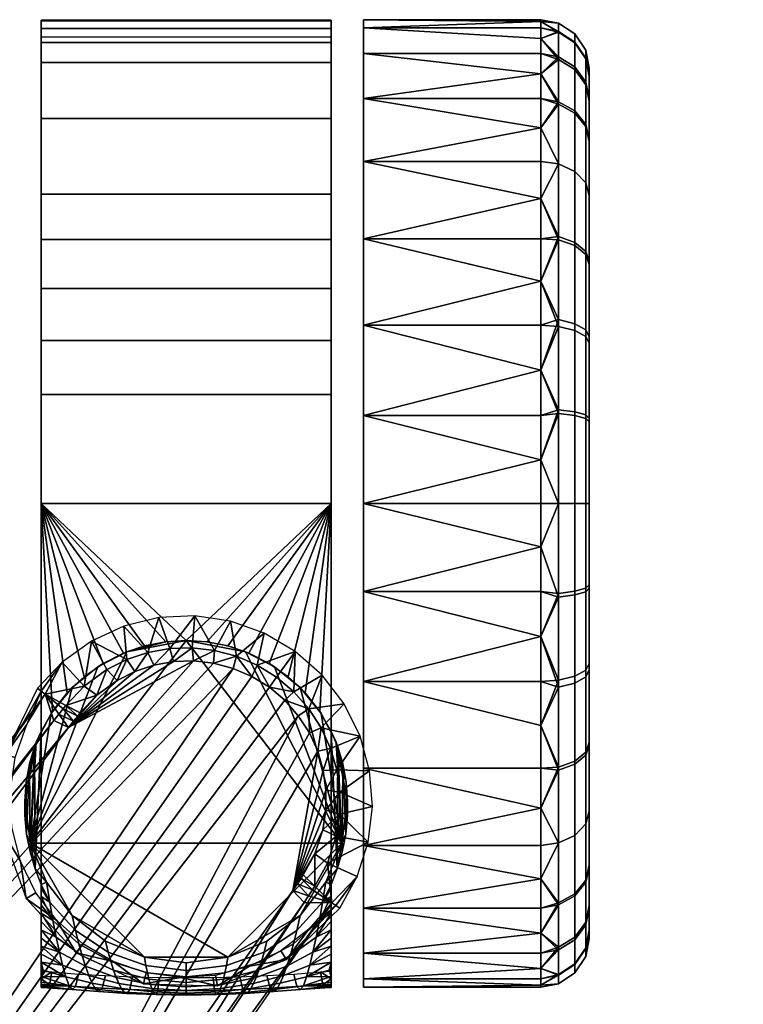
# Model space of a CAD drawing. Header units: millimetres. Extents: x -347 to 347, y -351 to 323.
# Tile 247 of 247: x 189 to 234, y 262 to 323. Entities that reach past the tile are written whole.
import ezdxf

# ---------------------------------------------------------------- set-up
doc = ezdxf.new("R2010")
doc.units = ezdxf.units.MM
doc.header["$MEASUREMENT"] = 0
doc.layers.add('kolecka', color=250, linetype='Continuous')
doc.layers.add('podnoz', color=7, linetype='Continuous')

msp = doc.modelspace()

# ---------------------------------------------------------------- meshes
at = {"layer": 'kolecka'}
mesh = msp.add_polyface(dxfattribs=at)
corners = [(210.259, 317.867, 13.584), (210.259, 320.65, 18.957), (221.259, 319.405, 16.221), (221.259, 317.867, 13.584), (210.259, 322.757, 30), (221.259, 322.635, 27.304), (210.259, 322.256, 24.541), (210.259, 322.256, 35.459), (221.259, 322.635, 32.696), (221.259, 322.757, 30), (221.259, 321.599, 21.745), (221.259, 320.65, 18.957), (210.259, 320.65, 41.043), (210.259, 317.867, 46.416), (221.259, 319.405, 43.779), (221.259, 320.65, 41.043), (221.259, 321.599, 38.255), (221.259, 322.256, 24.541), (221.259, 322.256, 35.459), (221.259, 317.867, 46.416), (223.38, 319.834, 19.28), (223.38, 317.096, 14.013), (222.363, 317.654, 13.646), (222.363, 320.456, 19.034), (223.38, 321.362, 24.544), (222.363, 322.018, 24.419), (224.049, 320.363, 24.734), (224.049, 318.889, 19.654), (224.259, 319.278, 24.941), (224.259, 317.862, 20.061), (223.38, 321.879, 30), (222.363, 322.547, 30), (224.049, 320.862, 30), (224.259, 319.758, 30), (223.38, 321.318, 35.681), (222.363, 321.973, 35.812), (224.049, 320.32, 35.483), (224.259, 319.237, 35.267), (223.38, 319.662, 41.145), (222.363, 320.28, 41.4), (224.049, 318.723, 40.755), (224.259, 317.702, 40.333), (223.38, 316.969, 46.178), (222.363, 317.525, 46.549)]
mesh.append_faces([[corners[k] for k in face] for face in [(0, 1, 2, 3), (4, 5, 6, 6), (4, 7, 8, 9), (1, 6, 10, 11), (12, 13, 14, 15), (7, 12, 15, 16), (1, 11, 2, 2), (6, 17, 10, 10), (6, 5, 17, 17), (7, 18, 8, 8), (9, 5, 4, 4), (19, 14, 13, 13), (16, 18, 7, 7), (20, 21, 22, 23), (24, 20, 23, 25), (26, 27, 20, 24), (28, 29, 27, 26), (30, 24, 25, 31), (32, 26, 24, 30), (33, 28, 26, 32), (34, 30, 31, 35), (36, 32, 30, 34), (37, 33, 32, 36), (38, 34, 35, 39), (40, 36, 34, 38), (41, 37, 36, 40), (42, 38, 39, 43), (22, 3, 2, 2), (23, 11, 10, 10), (25, 10, 17, 17), (31, 5, 9, 9), (31, 9, 8, 8), (25, 17, 5, 5), (35, 18, 16, 16), (39, 16, 15, 15), (39, 15, 14, 14), (35, 8, 18, 18), (23, 2, 11, 11), (25, 23, 10, 10), (31, 25, 5, 5), (39, 35, 16, 16), (43, 39, 14, 14), (31, 8, 35, 35), (22, 2, 23, 23), (37, 28, 33, 33)]])
mesh = msp.add_polyface(dxfattribs=at)
corners = [(210.259, 309.173, 4.89), (221.259, 311.666, 6.709), (221.259, 309.173, 4.89), (210.259, 313.97, 8.787), (210.259, 317.867, 13.584), (221.259, 316.047, 11.091), (210.259, 317.867, 46.416), (210.259, 313.97, 51.213), (221.259, 316.047, 48.909), (221.259, 317.867, 46.416), (210.259, 309.173, 55.11), (221.259, 311.666, 53.291), (221.259, 313.97, 51.213), (221.259, 313.97, 8.787), (221.259, 317.867, 13.584), (221.259, 309.173, 55.11), (223.38, 313.349, 9.407), (223.38, 308.935, 5.787), (222.363, 309.307, 5.232), (222.363, 313.822, 8.935), (224.049, 312.63, 10.127), (224.049, 308.37, 6.633), (224.259, 311.849, 10.907), (224.259, 307.757, 7.551), (223.38, 317.096, 14.013), (222.363, 317.654, 13.646), (224.049, 316.246, 14.571), (224.259, 315.323, 15.177), (224.049, 318.889, 19.654), (223.38, 319.834, 19.28), (224.259, 317.862, 20.061), (224.049, 316.124, 45.613), (224.049, 318.723, 40.755), (223.38, 319.662, 41.145), (223.38, 316.969, 46.178), (224.259, 315.206, 45), (224.259, 317.702, 40.333), (223.38, 313.349, 50.593), (222.363, 317.525, 46.549), (222.363, 313.822, 51.065), (224.049, 312.63, 49.873), (224.259, 311.849, 49.093), (223.38, 308.744, 54.34), (222.363, 309.111, 54.898), (224.049, 308.186, 53.49), (224.259, 307.58, 52.567), (221.259, 319.405, 43.779), (224.259, 319.278, 24.941), (224.259, 319.237, 35.267)]
mesh.append_faces([[corners[k] for k in face] for face in [(0, 1, 2, 2), (3, 1, 0, 0), (4, 5, 3, 3), (6, 7, 8, 9), (7, 10, 11, 12), (3, 13, 1, 1), (3, 5, 13, 13), (14, 5, 4, 4), (7, 12, 8, 8), (10, 15, 11, 11), (16, 17, 18, 19), (20, 21, 17, 16), (22, 23, 21, 20), (24, 16, 19, 25), (26, 20, 16, 24), (27, 22, 20, 26), (28, 26, 24, 29), (30, 27, 26, 28), (31, 32, 33, 34), (35, 36, 32, 31), (37, 34, 38, 39), (40, 31, 34, 37), (41, 35, 31, 40), (42, 37, 39, 43), (44, 40, 37, 42), (45, 41, 40, 44), (18, 2, 1, 1), (19, 1, 13, 13), (25, 5, 14, 14), (19, 13, 5, 5), (38, 46, 9, 9), (38, 9, 8, 8), (19, 18, 1, 1), (25, 19, 5, 5), (39, 12, 11, 11), (43, 11, 15, 15), (43, 39, 11, 11), (39, 38, 8, 12), (23, 27, 47, 47), (27, 30, 47, 47), (22, 27, 23, 23), (23, 47, 48, 48), (45, 35, 41, 41), (48, 36, 35, 35), (23, 48, 35, 35)]])
mesh = msp.add_polyface(dxfattribs=at)
corners = [(210.259, 292.757), (210.259, 298.216, 0.501), (221.259, 298.216, 0.501), (221.259, 295.452, 0.121), (210.259, 303.8, 2.106), (221.259, 301.011, 1.158), (210.259, 309.173, 4.89), (221.259, 306.536, 3.351), (221.259, 303.8, 2.106), (221.259, 309.173, 4.89), (210.259, 309.173, 55.11), (210.259, 303.8, 57.894), (221.259, 306.536, 56.649), (221.259, 309.173, 55.11), (210.259, 298.216, 59.499), (221.259, 301.011, 58.842), (221.259, 303.8, 57.894), (221.259, 295.452, 59.879), (221.259, 298.216, 59.499), (223.38, 298.438, 1.439), (223.38, 292.757, 0.879), (222.363, 292.757, 0.211), (222.363, 298.568, 0.783), (224.049, 298.24, 2.436), (224.049, 292.757, 1.896), (224.259, 298.024, 3.519), (224.259, 292.757, 3), (223.38, 303.902, 3.095), (222.363, 304.157, 2.477), (224.049, 303.512, 4.034), (224.259, 303.09, 5.054), (223.38, 308.935, 5.787), (222.363, 309.307, 5.232), (224.049, 308.37, 6.633), (224.259, 307.757, 7.551), (223.38, 303.476, 57.077), (223.38, 308.744, 54.34), (222.363, 309.111, 54.898), (222.363, 303.722, 57.698), (224.049, 303.102, 56.131), (224.049, 308.186, 53.49), (224.259, 302.696, 55.104), (224.259, 307.58, 52.567), (223.38, 298.213, 58.605), (222.363, 298.338, 59.261), (224.049, 298.022, 57.606), (224.259, 297.816, 56.521), (223.38, 292.757, 59.122), (222.363, 292.757, 59.79), (224.259, 315.206, 45)]
mesh.append_faces([[corners[k] for k in face] for face in [(0, 1, 2, 3), (1, 4, 5, 2), (4, 6, 7, 8), (6, 9, 7, 7), (8, 5, 4, 4), (10, 11, 12, 13), (11, 14, 15, 16), (14, 17, 18, 18), (18, 15, 14, 14), (16, 12, 11, 11), (19, 20, 21, 22), (23, 24, 20, 19), (25, 26, 24, 23), (27, 19, 22, 28), (29, 23, 19, 27), (30, 25, 23, 29), (31, 27, 28, 32), (33, 29, 27, 31), (34, 30, 29, 33), (35, 36, 37, 38), (39, 40, 36, 35), (41, 42, 40, 39), (43, 35, 38, 44), (45, 39, 35, 43), (46, 41, 39, 45), (47, 43, 44, 48), (22, 3, 2, 2), (28, 5, 8, 8), (28, 8, 7, 7), (22, 2, 5, 5), (32, 7, 9, 9), (22, 21, 3, 3), (28, 22, 5, 5), (28, 7, 32, 32), (38, 12, 16, 16), (38, 16, 15, 15), (37, 13, 12, 12), (38, 37, 12, 12), (44, 18, 17, 17), (15, 44, 38, 38), (18, 44, 15, 15), (25, 30, 34, 34), (42, 41, 46, 46), (34, 42, 46, 46), (34, 49, 42, 42)]])
mesh = msp.add_polyface(dxfattribs=at)
corners = [(221.259, 295.452, 0.121), (221.259, 292.757), (210.259, 292.757), (210.259, 298.216, 59.499), (210.259, 292.757, 60), (221.259, 292.757, 60), (221.259, 295.452, 59.879), (221.259, 290.061, 59.879), (210.259, 287.298, 59.499), (221.259, 287.298, 59.499), (210.259, 281.714, 57.894), (221.259, 284.502, 58.842), (221.259, 281.714, 57.894), (210.259, 281.714, 2.106), (210.259, 287.298, 0.501), (221.259, 284.502, 1.158), (221.259, 281.714, 2.106), (221.259, 290.061, 0.121), (221.259, 287.298, 0.501), (224.049, 292.757, 58.105), (224.049, 298.022, 57.606), (223.38, 298.213, 58.605), (223.38, 292.757, 59.122), (224.259, 292.757, 57.001), (224.259, 297.816, 56.521), (223.38, 287.075, 58.561), (222.363, 292.757, 59.79), (222.363, 286.945, 59.216), (224.049, 287.274, 57.563), (224.259, 287.489, 56.48), (223.38, 281.612, 56.906), (222.363, 281.356, 57.523), (224.049, 282.001, 55.966), (224.259, 282.424, 54.946), (223.38, 287.301, 1.395), (223.38, 282.037, 2.923), (222.363, 281.791, 2.302), (222.363, 287.175, 0.738), (224.049, 287.491, 2.394), (224.049, 282.412, 3.869), (224.259, 287.698, 3.478), (224.259, 282.818, 4.895), (223.38, 292.757, 0.879), (222.363, 292.757, 0.211), (224.049, 292.757, 1.896), (224.259, 292.757, 3), (222.363, 298.338, 59.261), (224.259, 277.934, 7.433), (224.259, 307.757, 7.551), (224.259, 298.024, 3.519)]
mesh.append_faces([[corners[k] for k in face] for face in [(0, 1, 2, 2), (3, 4, 5, 6), (5, 4, 7, 7), (8, 7, 4, 4), (8, 9, 7, 7), (8, 10, 11, 9), (10, 12, 11, 11), (13, 14, 15, 16), (14, 2, 1, 17), (14, 18, 15, 15), (17, 18, 14, 14), (19, 20, 21, 22), (23, 24, 20, 19), (25, 22, 26, 27), (28, 19, 22, 25), (29, 23, 19, 28), (30, 25, 27, 31), (32, 28, 25, 30), (33, 29, 28, 32), (34, 35, 36, 37), (38, 39, 35, 34), (40, 41, 39, 38), (42, 34, 37, 43), (44, 38, 34, 42), (45, 40, 38, 44), (43, 1, 0, 0), (5, 26, 6, 6), (46, 6, 26, 26), (27, 7, 9, 9), (27, 9, 11, 11), (27, 26, 7, 7), (31, 27, 11, 11), (36, 16, 15, 15), (37, 15, 18, 18), (43, 17, 1, 1), (43, 37, 18, 17), (15, 37, 36, 36), (5, 7, 26, 26), (47, 41, 40, 40), (29, 47, 48, 48), (23, 29, 24, 24), (40, 49, 47, 47), (48, 47, 49, 49), (48, 24, 29, 29), (45, 49, 40, 40)]])
mesh = msp.add_polyface(dxfattribs=at)
corners = [(210.259, 281.714, 57.894), (210.259, 276.341, 55.11), (221.259, 276.341, 55.11), (221.259, 278.978, 56.649), (210.259, 271.543, 51.213), (221.259, 273.848, 53.291), (221.259, 281.714, 57.894), (221.259, 271.543, 51.213), (210.259, 276.341, 4.89), (210.259, 281.714, 2.106), (221.259, 278.978, 3.351), (221.259, 276.341, 4.89), (210.259, 271.543, 8.787), (221.259, 273.848, 6.709), (221.259, 271.543, 8.787), (221.259, 281.714, 2.106), (223.38, 276.579, 54.213), (223.38, 281.612, 56.906), (222.363, 281.356, 57.523), (222.363, 276.208, 54.768), (224.049, 277.144, 53.367), (224.049, 282.001, 55.966), (224.259, 277.757, 52.449), (224.259, 282.424, 54.946), (223.38, 272.164, 50.593), (222.363, 271.692, 51.065), (224.049, 272.883, 49.873), (224.259, 273.664, 49.092), (224.049, 269.267, 45.429), (223.38, 268.417, 45.988), (224.259, 270.19, 44.823), (224.049, 272.883, 10.127), (224.049, 269.39, 14.387), (223.38, 268.544, 13.822), (223.38, 272.164, 9.407), (224.259, 273.664, 10.907), (224.259, 270.308, 15), (223.38, 276.769, 5.66), (222.363, 271.692, 8.935), (222.363, 276.402, 5.102), (224.049, 277.328, 6.51), (224.259, 277.934, 7.433), (223.38, 282.037, 2.923), (222.363, 281.791, 2.302), (224.049, 282.412, 3.869), (224.259, 282.818, 4.895), (221.259, 284.502, 58.842), (221.259, 269.466, 48.909), (221.259, 269.466, 11.091), (224.259, 266.276, 24.733), (224.259, 266.235, 35.059), (224.259, 287.489, 56.48)]
mesh.append_faces([[corners[k] for k in face] for face in [(0, 1, 2, 3), (1, 4, 5, 2), (3, 6, 0, 0), (7, 5, 4, 4), (8, 9, 10, 11), (12, 8, 13, 14), (9, 15, 10, 10), (11, 13, 8, 8), (16, 17, 18, 19), (20, 21, 17, 16), (22, 23, 21, 20), (24, 16, 19, 25), (26, 20, 16, 24), (27, 22, 20, 26), (28, 26, 24, 29), (30, 27, 26, 28), (31, 32, 33, 34), (35, 36, 32, 31), (37, 34, 38, 39), (40, 31, 34, 37), (41, 35, 31, 40), (42, 37, 39, 43), (44, 40, 37, 42), (45, 41, 40, 44), (18, 6, 3, 3), (19, 3, 2, 2), (18, 46, 6, 6), (25, 5, 7, 7), (25, 7, 47, 47), (19, 2, 5, 5), (38, 48, 14, 14), (25, 19, 5, 5), (18, 3, 19, 19), (39, 13, 11, 11), (39, 11, 10, 10), (43, 10, 15, 15), (39, 38, 14, 13), (43, 39, 10, 10), (41, 49, 36, 36), (50, 49, 41, 41), (41, 36, 35, 35), (30, 22, 27, 27), (51, 23, 22, 22), (41, 22, 50, 50), (41, 51, 22, 22)]])
mesh = msp.add_polyface(dxfattribs=at)
corners = [(210.259, 271.543, 51.213), (210.259, 267.647, 46.416), (221.259, 269.466, 48.909), (221.259, 271.543, 51.213), (210.259, 264.863, 41.043), (221.259, 266.108, 43.779), (221.259, 267.647, 46.416), (210.259, 263.258, 35.459), (221.259, 263.915, 38.255), (221.259, 264.863, 41.043), (210.259, 264.863, 18.957), (210.259, 267.647, 13.584), (221.259, 266.108, 16.221), (221.259, 264.863, 18.957), (210.259, 271.543, 8.787), (221.259, 269.466, 11.091), (221.259, 267.647, 13.584), (221.259, 271.543, 8.787), (221.259, 263.915, 21.745), (223.38, 268.417, 45.988), (223.38, 272.164, 50.593), (222.363, 271.692, 51.065), (222.363, 267.859, 46.354), (223.38, 265.68, 40.72), (222.363, 265.059, 40.966), (224.049, 266.625, 40.345), (224.049, 269.267, 45.429), (224.259, 267.652, 39.939), (224.259, 270.19, 44.823), (223.38, 264.152, 35.456), (222.363, 263.495, 35.582), (224.049, 265.151, 35.266), (224.259, 266.235, 35.059), (224.049, 264.652, 30), (223.38, 263.635, 30), (224.259, 265.756, 30), (224.049, 265.193, 24.517), (223.38, 264.196, 24.319), (224.259, 266.276, 24.733), (223.38, 265.851, 18.855), (222.363, 263.541, 24.188), (222.363, 265.234, 18.6), (224.049, 266.791, 19.245), (224.259, 267.811, 19.667), (223.38, 268.544, 13.822), (222.363, 267.989, 13.451), (224.049, 269.39, 14.387), (224.259, 270.308, 15), (223.38, 272.164, 9.407), (222.363, 271.692, 8.935), (224.259, 277.757, 52.449)]
mesh.append_faces([[corners[k] for k in face] for face in [(0, 1, 2, 3), (1, 4, 5, 6), (4, 7, 8, 9), (10, 11, 12, 13), (11, 14, 15, 16), (1, 6, 2, 2), (4, 9, 5, 5), (11, 16, 12, 12), (14, 17, 15, 15), (13, 18, 10, 10), (19, 20, 21, 22), (23, 19, 22, 24), (25, 26, 19, 23), (27, 28, 26, 25), (29, 23, 24, 30), (31, 25, 23, 29), (32, 27, 25, 31), (33, 31, 29, 34), (35, 32, 31, 33), (36, 33, 34, 37), (38, 35, 33, 36), (39, 37, 40, 41), (42, 36, 37, 39), (43, 38, 36, 42), (44, 39, 41, 45), (46, 42, 39, 44), (47, 43, 42, 46), (48, 44, 45, 49), (22, 6, 5, 5), (24, 5, 9, 9), (22, 2, 6, 6), (41, 18, 13, 13), (41, 13, 12, 12), (45, 16, 15, 15), (45, 12, 16, 16), (24, 9, 8, 8), (22, 21, 2, 2), (41, 40, 18, 18), (45, 41, 12, 12), (22, 5, 24, 24), (15, 49, 45, 45), (38, 43, 47, 47), (35, 38, 32, 32), (28, 27, 32, 32), (50, 28, 32, 32)]])
mesh = msp.add_polyface(dxfattribs=at)
corners = [(333.408, -56.758, 24.541), (333.408, -56.257, 30), (344.408, -56.378, 27.304), (344.408, -56.758, 24.541), (333.408, -56.758, 35.459), (344.408, -56.378, 32.696), (344.408, -56.257, 30), (345.513, -56.466, 30), (345.513, -56.996, 24.419), (311.408, -56.758, 24.541), (300.408, -56.758, 24.541), (300.408, -56.378, 27.304), (311.408, -56.257, 30), (300.408, -56.257, 30), (300.408, -56.378, 32.696), (311.408, -56.758, 35.459), (299.304, -56.466, 30), (210.259, 263.258, 35.459), (210.259, 262.757, 30), (221.259, 262.878, 32.696), (221.259, 263.258, 35.459), (210.259, 263.258, 24.541), (221.259, 262.878, 27.304), (221.259, 262.757, 30), (210.259, 264.863, 18.957), (221.259, 263.915, 21.745), (221.259, 263.258, 24.541), (221.259, 263.915, 38.255), (223.38, 263.635, 30), (223.38, 264.152, 35.456), (222.363, 263.495, 35.582), (222.363, 262.966, 30), (223.38, 264.196, 24.319), (222.363, 263.541, 24.188), (222.363, 265.059, 40.966), (188.259, 263.258, 35.459), (177.259, 263.258, 35.459), (177.259, 262.878, 32.696), (188.259, 262.757, 30), (177.259, 262.757, 30), (177.259, 262.878, 27.304), (188.259, 263.258, 24.541), (188.259, 264.863, 41.043), (177.259, 263.915, 38.255), (177.259, 263.258, 24.541), (177.259, 263.915, 21.745), (188.259, 264.863, 18.957), (175.138, 263.635, 30), (176.155, 262.966, 30), (176.155, 263.495, 35.582), (175.138, 264.152, 35.456), (175.138, 264.196, 24.319), (176.155, 263.541, 24.188), (176.155, 265.234, 18.6)]
mesh.append_faces([[corners[k] for k in face] for face in [(0, 1, 2, 3), (1, 4, 5, 6), (6, 2, 1, 1), (7, 2, 6, 6), (7, 6, 5, 5), (7, 8, 2, 2), (9, 10, 11, 12), (12, 13, 14, 15), (13, 12, 11, 11), (16, 13, 11, 11), (16, 14, 13, 13), (17, 18, 19, 20), (18, 21, 22, 23), (21, 24, 25, 26), (18, 23, 19, 19), (21, 26, 22, 22), (20, 27, 17, 17), (28, 29, 30, 31), (32, 28, 31, 33), (30, 27, 20, 20), (30, 20, 19, 19), (31, 23, 22, 22), (33, 22, 26, 26), (31, 19, 23, 23), (33, 26, 25, 25), (30, 34, 27, 27), (31, 30, 19, 19), (31, 22, 33, 33), (35, 36, 37, 38), (38, 39, 40, 41), (42, 43, 36, 35), (41, 44, 45, 46), (38, 37, 39, 39), (41, 40, 44, 44), (47, 48, 49, 50), (51, 52, 48, 47), (49, 36, 43, 43), (49, 37, 36, 36), (48, 40, 39, 39), (52, 44, 40, 40), (48, 39, 37, 37), (52, 45, 44, 44), (48, 37, 49, 49), (53, 45, 52, 52), (48, 52, 40, 40)]])
at = {"layer": 'podnoz'}
mesh = msp.add_polyface(dxfattribs=at)
corners = [(168.74, 248.058, 108.128), (202.18, 282.521, 97.031), (200.959, 282.846, 97.135), (193.718, 280.858, 98.488), (192.689, 279.755, 98.837), (192.53, 279.562, 98.896), (191.969, 278.853, 99.107), (192.27, 279.245, 98.992), (188.031, 277.156, 64), (190.27, 281.1, 68.97), (190.035, 281.285, 64), (189.379, 279.044, 74.278), (190.502, 280.914, 73.94), (187.785, 272.573, 64), (188.33, 274.838, 74.856), (188.644, 276.989, 74.58), (188.445, 272.664, 75.099), (191.803, 280.219, 97.924), (192.929, 281.42, 97.575), (191.635, 280.016, 97.982), (191.054, 279.282, 98.193), (191.358, 279.679, 98.078), (167.738, 249.631, 93.737), (191.054, 279.282, 98.193), (191.969, 278.853, 99.107), (191.358, 279.679, 98.078), (191.635, 280.016, 97.982), (192.27, 279.245, 98.992), (192.53, 279.562, 98.896), (192.689, 279.755, 98.837), (191.803, 280.219, 97.924), (193.718, 280.858, 98.488), (192.929, 281.42, 97.575), (190.259, 262.83, 32.606), (190.259, 322.676, 32.196), (190.259, 262.728, 30.473), (190.259, 262.757, 28.334), (190.259, 322.729, 28.713), (190.259, 262.932, 26.202), (190.259, 263.063, 34.728), (190.259, 322.215, 35.673), (190.259, 263.846, 38.9), (190.259, 321.352, 39.073), (190.259, 263.416, 36.822), (190.259, 321.67, 22), (190.259, 263.263, 24.086), (190.259, 320.107, 42.327), (190.259, 264.307, 40.959), (190.259, 316.631, 48.166), (190.259, 264.789, 43.012), (190.259, 265.788, 47.082), (190.259, 309.126, 55.14), (190.259, 265.283, 45.049), (190.259, 292.757, 60), (190.259, 266.299, 49.098), (190.259, 266.816, 51.113), (190.259, 267.334, 53.11), (190.259, 278.616, 60), (190.259, 263.748, 22), (190.259, 268.885, 59.066), (190.259, 269.127, 60), (189.855, 277.658, 60.605), (190.259, 278.616, 60), (189.884, 270.091, 60.563), (189.538, 276.601, 61.082), (189.579, 271.133, 61.021), (190.259, 269.127, 60), (189.361, 272.247, 61.347), (189.259, 273.413, 61.5), (189.331, 275.455, 61.392), (189.259, 274.257, 61.5), (189.259, 274.257, 63), (189.259, 274.257, 61.5), (189.259, 273.413, 61.5), (189.361, 272.247, 61.347), (192.188, 281.328, 63), (191.87, 280.995, 60), (190.973, 279.855, 60), (190.889, 279.729, 63), (190.259, 278.616, 60), (189.961, 277.938, 63), (189.331, 275.455, 61.392), (189.855, 277.658, 60.605), (189.538, 276.601, 61.082), (199.259, 284.257, 63), (195.578, 283.555, 63), (189.602, 271.678, 63), (189.259, 274.257, 63), (189.961, 277.938, 63), (190.889, 279.729, 63), (192.188, 281.328, 63), (193.787, 282.627, 63)]
mesh.append_faces([[corners[k] for k in face] for face in [(0, 1, 2, 2), (3, 4, 5, 5), (6, 5, 7, 7), (5, 6, 3, 3), (8, 9, 10, 10), (9, 11, 12, 12), (8, 11, 9, 9), (13, 14, 8, 8), (8, 15, 11, 11), (8, 14, 15, 15), (16, 14, 13, 13), (17, 18, 12, 12), (12, 19, 17, 17), (12, 20, 21, 21), (19, 12, 21, 21), (22, 20, 12, 12), (23, 24, 25, 25), (26, 27, 28, 28), (24, 27, 25, 25), (28, 29, 30, 30), (29, 31, 30, 30), (32, 30, 31, 31), (26, 28, 30, 30), (25, 27, 26, 26), (33, 34, 35, 35), (36, 37, 38, 38), (39, 40, 33, 33), (41, 42, 43, 43), (38, 44, 45, 45), (46, 41, 47, 47), (48, 47, 49, 49), (50, 51, 52, 52), (53, 50, 54, 54), (54, 55, 53, 53), (55, 56, 57, 57), (45, 44, 58, 58), (59, 60, 57, 57), (57, 53, 55, 55), (61, 62, 63, 63), (64, 61, 65, 65), (66, 63, 62, 62), (65, 67, 64, 64), (67, 68, 69, 69), (70, 69, 68, 68), (64, 67, 69, 69), (71, 72, 73, 73), (71, 73, 74, 74), (75, 76, 77, 78), (78, 77, 79, 80), (71, 81, 72, 72), (81, 71, 80, 80), (79, 82, 80, 80), (82, 83, 80, 80), (83, 81, 80, 80), (84, 85, 86, 86), (87, 86, 88, 88), (88, 86, 89, 89), (90, 86, 91, 91), (90, 89, 86, 86), (86, 85, 91, 91)]])
mesh = msp.add_polyface(dxfattribs=at)
corners = [(205.883, 268.744, 99.107), (207.92, 273.724, 97.891), (207.932, 274.959, 97.659), (207.768, 276.187, 97.452), (207.425, 277.382, 97.277), (191.969, 278.853, 99.107), (194.979, 281.774, 98.144), (193.718, 280.858, 98.488), (206.875, 280.009, 96.119), (207.641, 278.827, 96.222), (209.057, 280.325, 64), (210.049, 278.327, 64), (208.223, 277.551, 96.364), (208.605, 276.219, 96.54), (210.641, 276.177, 64), (208.791, 274.85, 96.746), (208.778, 273.472, 96.978), (210.809, 273.953, 64), (207.7, 282.096, 64), (205.946, 281.069, 96.055), (210.547, 271.738, 64), (206.902, 278.527, 97.135), (207.425, 277.382, 97.277), (207.641, 278.827, 96.222), (207.768, 276.187, 97.452), (208.223, 277.551, 96.364), (206.875, 280.009, 96.119), (206.217, 279.588, 97.031), (205.946, 281.069, 96.055), (204.419, 281.358, 96.945), (205.383, 280.54, 96.967), (208.778, 273.472, 96.978), (207.92, 273.724, 97.891), (207.731, 272.509, 98.144), (207.932, 274.959, 97.659), (208.605, 276.219, 96.54), (208.791, 274.85, 96.746), (208.259, 262.757, 28.334), (208.259, 322.729, 28.713), (208.259, 262.728, 30.473), (208.259, 263.063, 34.728), (208.259, 322.215, 35.673), (208.259, 263.416, 36.822), (208.259, 320.107, 42.327), (208.259, 264.307, 40.959), (208.259, 263.846, 38.9), (208.259, 316.631, 48.166), (208.259, 264.789, 43.012), (208.259, 265.283, 45.049), (208.259, 292.757, 60), (208.259, 266.299, 49.098), (208.259, 265.788, 47.082), (208.259, 266.816, 51.113), (208.259, 267.854, 55.106), (208.259, 267.334, 53.11), (208.259, 278.616, 60), (208.259, 268.37, 57.086), (209.187, 275.455, 61.392), (209.259, 274.257, 61.5), (209.259, 273.413, 61.5), (209.157, 272.247, 61.347), (208.663, 277.658, 60.605), (208.98, 276.601, 61.082), (208.94, 271.133, 61.021), (208.259, 278.616, 60), (208.635, 270.091, 60.563), (208.259, 269.127, 60), (209.259, 274.257, 63), (209.259, 273.413, 61.5), (209.259, 274.257, 61.5), (209.157, 272.247, 61.347), (209.187, 275.455, 61.392), (208.557, 277.938, 63), (208.259, 278.616, 60), (207.545, 279.855, 60), (207.629, 279.729, 63), (206.648, 280.995, 60), (206.33, 281.328, 63), (208.98, 276.601, 61.082), (208.663, 277.658, 60.605), (189.602, 271.678, 63), (208.917, 271.678, 63), (199.259, 284.257, 63), (209.259, 274.257, 63), (208.557, 277.938, 63), (202.94, 283.555, 63), (204.731, 282.627, 63), (206.33, 281.328, 63), (207.629, 279.729, 63)]
mesh.append_faces([[corners[k] for k in face] for face in [(0, 1, 2, 2), (0, 3, 4, 4), (5, 6, 7, 7), (8, 9, 10, 10), (11, 9, 12, 12), (12, 13, 11, 11), (14, 13, 15, 15), (16, 17, 15, 15), (8, 18, 19, 19), (10, 9, 11, 11), (18, 8, 10, 10), (17, 16, 20, 20), (14, 15, 17, 17), (11, 13, 14, 14), (21, 22, 23, 23), (24, 25, 22, 22), (22, 25, 23, 23), (26, 27, 21, 21), (28, 29, 30, 30), (21, 23, 26, 26), (28, 30, 26, 26), (30, 27, 26, 26), (31, 32, 33, 33), (34, 35, 24, 24), (25, 24, 35, 35), (31, 36, 32, 32), (34, 32, 36, 36), (35, 34, 36, 36), (37, 38, 39, 39), (40, 41, 42, 42), (43, 44, 45, 45), (46, 47, 44, 44), (47, 46, 48, 48), (49, 50, 51, 51), (50, 49, 52, 52), (53, 54, 55, 55), (56, 53, 55, 55), (57, 58, 59, 59), (60, 57, 59, 59), (61, 62, 63, 63), (64, 61, 65, 65), (63, 62, 60, 60), (65, 66, 64, 64), (57, 60, 62, 62), (67, 68, 69, 69), (70, 68, 67, 67), (67, 69, 71, 71), (72, 67, 71, 71), (72, 73, 74, 75), (75, 74, 76, 77), (78, 72, 71, 71), (79, 73, 72, 72), (79, 72, 78, 78), (80, 81, 82, 82), (83, 84, 81, 81), (82, 81, 85, 85), (85, 81, 86, 86), (86, 81, 87, 87), (81, 88, 87, 87), (88, 81, 84, 84)]])
mesh = msp.add_polyface(dxfattribs=at)
corners = [(198.237, 283.752, 96.54), (199.622, 283.8, 96.364), (199.797, 285.776, 64), (201.016, 283.64, 96.222), (202.003, 285.45, 64), (195.401, 285.147, 64), (196.877, 283.505, 96.746), (197.568, 285.674, 64), (208.259, 262.83, 32.606), (208.259, 262.728, 30.473), (208.259, 322.676, 32.196), (208.259, 262.757, 28.334), (208.259, 262.932, 26.202), (208.259, 322.729, 28.713), (208.259, 263.063, 34.728), (208.259, 322.215, 35.673), (208.259, 263.846, 38.9), (208.259, 263.416, 36.822), (208.259, 321.352, 39.073), (208.259, 263.263, 24.086), (208.259, 321.67, 22), (208.259, 265.788, 47.082), (208.259, 265.283, 45.049), (208.259, 309.126, 55.14), (208.259, 263.748, 22), (208.259, 264.307, 40.959), (208.259, 320.107, 42.327), (208.259, 316.631, 48.166), (208.259, 311.93, 53.073), (208.259, 292.757, 60), (208.259, 306.08, 56.879), (208.259, 299.509, 59.23), (208.259, 302.852, 58.251), (190.259, 262.757, 28.334), (190.259, 262.728, 30.473), (190.259, 322.729, 28.713), (190.259, 263.063, 34.728), (190.259, 263.416, 36.822), (190.259, 322.215, 35.673), (190.259, 264.789, 43.012), (190.259, 265.283, 45.049), (190.259, 316.631, 48.166), (190.259, 264.307, 40.959), (190.259, 320.107, 42.327), (190.259, 311.93, 53.073), (190.259, 321.352, 39.073), (190.259, 263.846, 38.9), (190.259, 262.83, 32.606), (190.259, 322.676, 32.196), (190.259, 309.126, 55.14), (190.259, 292.757, 60), (190.259, 306.08, 56.879), (190.259, 299.509, 59.23), (190.259, 302.852, 58.251), (190.259, 265.788, 47.082), (190.259, 321.67, 22), (190.259, 262.932, 26.202), (199.259, 284.257, 60), (200.531, 284.176, 60), (208.259, 292.757, 60), (201.838, 283.918, 60), (203.145, 283.471, 60), (204.411, 282.828, 60), (197.987, 284.176, 60), (190.259, 292.757, 60), (195.374, 283.471, 60), (196.681, 283.918, 60), (194.108, 282.828, 60), (205.592, 281.996, 60), (192.927, 281.996, 60), (208.259, 322.729, 28.713), (208.259, 321.67, 22), (190.259, 321.67, 22), (190.259, 322.729, 28.713), (208.259, 322.676, 32.196), (190.259, 322.676, 32.196), (208.259, 321.352, 39.073), (208.259, 322.215, 35.673), (190.259, 322.215, 35.673), (190.259, 321.352, 39.073), (208.259, 320.107, 42.327), (190.259, 320.107, 42.327), (208.259, 316.631, 48.166), (190.259, 316.631, 48.166), (208.259, 309.126, 55.14), (208.259, 311.93, 53.073), (190.259, 311.93, 53.073), (190.259, 309.126, 55.14), (208.259, 306.08, 56.879), (190.259, 306.08, 56.879), (208.259, 299.509, 59.23), (208.259, 302.852, 58.251), (190.259, 302.852, 58.251), (190.259, 299.509, 59.23)]
mesh.append_faces([[corners[k] for k in face] for face in [(0, 1, 2, 2), (2, 3, 4, 4), (5, 6, 7, 7), (2, 7, 0, 0), (8, 9, 10, 10), (11, 12, 13, 13), (14, 8, 15, 15), (16, 17, 18, 18), (12, 19, 20, 20), (21, 22, 23, 23), (19, 24, 20, 20), (25, 26, 27, 27), (28, 22, 27, 27), (18, 26, 16, 16), (8, 10, 15, 15), (15, 18, 17, 17), (10, 9, 13, 13), (23, 22, 28, 28), (29, 23, 30, 30), (31, 29, 32, 32), (30, 32, 29, 29), (21, 23, 29, 29), (20, 13, 12, 12), (33, 34, 35, 35), (36, 37, 38, 38), (39, 40, 41, 41), (42, 41, 43, 43), (44, 41, 40, 40), (45, 46, 43, 43), (47, 38, 48, 48), (38, 37, 45, 45), (48, 35, 34, 34), (49, 44, 40, 40), (50, 51, 49, 49), (52, 53, 50, 50), (51, 50, 53, 53), (54, 50, 49, 49), (55, 56, 35, 35), (57, 58, 59, 59), (60, 59, 58, 58), (59, 60, 61, 61), (61, 62, 59, 59), (63, 57, 64, 64), (59, 64, 57, 57), (64, 65, 66, 66), (64, 66, 63, 63), (67, 65, 64, 64), (59, 62, 68, 68), (64, 69, 67, 67), (70, 71, 72, 73), (74, 70, 73, 75), (76, 77, 78, 79), (80, 76, 79, 81), (77, 74, 75, 78), (82, 80, 81, 83), (84, 85, 86, 87), (88, 84, 87, 89), (90, 91, 92, 93), (59, 90, 93, 64), (91, 88, 89, 92), (85, 82, 83, 86)]])
mesh = msp.add_polyface(dxfattribs=at)
corners = [(198.466, 282.945, 97.452), (191.969, 278.853, 99.107), (199.709, 282.989, 97.277), (197.247, 282.722, 97.659), (194.979, 281.774, 98.144), (196.076, 282.329, 97.891), (207.7, 282.096, 64), (206.029, 283.576, 64), (205.946, 281.069, 96.055), (204.871, 281.982, 96.033), (204.107, 284.707, 64), (203.672, 282.722, 96.055), (201.016, 283.64, 96.222), (202.376, 283.278, 96.119), (202.003, 285.45, 64), (199.797, 285.776, 64), (199.622, 283.8, 96.364), (196.877, 283.505, 96.746), (198.237, 283.752, 96.54), (197.568, 285.674, 64), (195.57, 283.068, 96.978), (195.401, 285.147, 64), (192.929, 281.42, 97.575), (194.345, 282.449, 97.231), (193.376, 284.214, 64), (191.564, 282.913, 64), (190.502, 280.914, 73.94), (190.035, 281.285, 64), (190.27, 281.1, 68.97), (194.345, 282.449, 97.231), (192.929, 281.42, 97.575), (193.718, 280.858, 98.488), (194.979, 281.774, 98.144), (195.57, 283.068, 96.978), (196.076, 282.329, 97.891), (196.877, 283.505, 96.746), (198.237, 283.752, 96.54), (197.247, 282.722, 97.659), (199.622, 283.8, 96.364), (198.466, 282.945, 97.452), (201.016, 283.64, 96.222), (199.709, 282.989, 97.277), (200.959, 282.846, 97.135), (202.18, 282.521, 97.031), (202.376, 283.278, 96.119), (203.342, 282.022, 96.967), (203.672, 282.722, 96.055), (204.419, 281.358, 96.945), (204.871, 281.982, 96.033), (205.946, 281.069, 96.055), (208.259, 278.616, 60), (208.259, 266.816, 51.113), (208.259, 292.757, 60), (206.33, 281.328, 63), (205.592, 281.996, 60), (204.411, 282.828, 60), (204.731, 282.627, 63), (203.145, 283.471, 60), (202.94, 283.555, 63), (201.838, 283.918, 60), (200.531, 284.176, 60), (199.259, 284.257, 63), (206.648, 280.995, 60), (199.259, 284.257, 60), (195.578, 283.555, 63), (195.374, 283.471, 60), (194.108, 282.828, 60), (193.787, 282.627, 63), (192.927, 281.996, 60), (192.188, 281.328, 63), (197.987, 284.176, 60), (196.681, 283.918, 60), (191.87, 280.995, 60), (208.259, 292.757, 60), (206.648, 280.995, 60), (207.545, 279.855, 60), (208.259, 278.616, 60), (205.592, 281.996, 60), (190.259, 292.757, 60), (190.259, 278.616, 60), (190.973, 279.855, 60), (191.87, 280.995, 60), (192.927, 281.996, 60)]
mesh.append_faces([[corners[k] for k in face] for face in [(0, 1, 2, 2), (3, 1, 0, 0), (4, 1, 5, 5), (5, 1, 3, 3), (6, 7, 8, 8), (7, 9, 8, 8), (10, 11, 7, 7), (12, 13, 14, 14), (10, 13, 11, 11), (12, 15, 16, 16), (17, 18, 19, 19), (20, 17, 21, 21), (22, 23, 24, 24), (24, 23, 20, 20), (14, 13, 10, 10), (24, 20, 21, 21), (22, 25, 26, 26), (27, 28, 25, 25), (26, 25, 28, 28), (22, 24, 25, 25), (9, 7, 11, 11), (29, 30, 31, 31), (32, 33, 29, 29), (33, 32, 34, 34), (34, 35, 33, 33), (31, 32, 29, 29), (36, 35, 37, 37), (34, 37, 35, 35), (38, 36, 39, 39), (37, 39, 36, 36), (40, 41, 42, 42), (39, 41, 38, 38), (42, 43, 44, 44), (38, 41, 40, 40), (43, 45, 44, 44), (46, 45, 47, 47), (44, 45, 46, 46), (40, 42, 44, 44), (46, 47, 48, 48), (49, 48, 47, 47), (50, 51, 52, 52), (53, 54, 55, 56), (56, 55, 57, 58), (58, 59, 60, 61), (54, 53, 62, 62), (59, 58, 57, 57), (60, 63, 61, 61), (64, 65, 66, 67), (67, 66, 68, 69), (63, 70, 61, 61), (71, 64, 70, 70), (71, 65, 64, 64), (69, 68, 72, 72), (64, 61, 70, 70), (73, 74, 75, 75), (73, 75, 76, 76), (74, 73, 77, 77), (78, 79, 80, 80), (78, 80, 81, 81), (78, 81, 82, 82)]])
mesh = msp.add_polyface(dxfattribs=at)
corners = [(159.191, 219.108, 114.959), (183.773, 237.135, 108.128), (206.217, 279.588, 97.031), (205.383, 280.54, 96.967), (202.18, 282.521, 97.031), (168.74, 248.058, 108.128), (200.959, 282.846, 97.135), (199.709, 282.989, 97.277), (191.969, 278.853, 99.107), (189.337, 268.254, 64), (188.984, 270.564, 75.298), (187.785, 272.573, 64), (192.443, 264.875, 64), (191.232, 266.878, 75.537), (188.445, 272.664, 75.099), (189.927, 268.607, 75.446), (167.82, 248.481, 107.212), (179.438, 263.879, 102.703), (167.738, 249.631, 93.737), (191.054, 279.282, 98.193), (179.438, 263.879, 102.703), (167.82, 248.481, 107.212), (168.74, 248.058, 108.128), (191.969, 278.853, 99.107), (191.054, 279.282, 98.193), (192.188, 262.596, 30.331), (190.259, 262.83, 32.606), (190.658, 262.705, 30.439), (191.99, 262.837, 34.536), (190.259, 263.063, 34.728), (191.791, 263.394, 38.696), (190.259, 263.416, 36.822), (190.394, 263.804, 38.878), (190.259, 267.854, 55.106), (190.259, 278.616, 60), (190.259, 267.334, 53.11), (190.259, 268.37, 57.086), (190.259, 268.885, 59.066), (189.579, 271.133, 61.021), (189.855, 277.658, 60.605), (189.884, 270.091, 60.563), (192.388, 262.786, 26.127), (190.79, 262.896, 26.181), (190.922, 263.69, 22), (192.586, 263.565, 22), (190.259, 262.932, 26.202), (190.259, 263.263, 24.086), (190.259, 263.748, 22), (190.259, 262.728, 30.473), (190.259, 262.757, 28.334), (190.259, 264.307, 40.959), (190.259, 263.846, 38.9), (190.259, 264.789, 43.012), (191.593, 264.105, 42.823), (190.259, 266.299, 49.098), (190.259, 265.788, 47.082), (191.394, 264.924, 46.924), (190.259, 265.283, 45.049), (191.195, 265.849, 50.995), (190.259, 266.816, 51.113), (189.602, 271.678, 63), (189.579, 271.133, 61.021), (189.884, 270.091, 60.563), (189.361, 272.247, 61.347), (190.259, 268.37, 57.086), (190.259, 267.854, 55.106), (190.997, 266.882, 55.034), (190.259, 267.334, 53.11), (189.259, 274.257, 63), (190.599, 269.257, 63), (190.798, 268.018, 59.037), (190.259, 268.885, 59.066), (192.396, 266.272, 58.981), (192.19, 267.185, 63), (190.259, 269.127, 60), (192.19, 267.185, 63), (189.602, 271.678, 63), (190.599, 269.257, 63)]
mesh.append_faces([[corners[k] for k in face] for face in [(0, 1, 2, 2), (2, 3, 0, 0), (0, 4, 5, 5), (6, 7, 5, 5), (5, 7, 8, 8), (9, 10, 11, 11), (12, 13, 9, 9), (10, 14, 11, 11), (9, 15, 10, 10), (13, 15, 9, 9), (16, 17, 18, 18), (19, 18, 17, 17), (20, 21, 22, 22), (23, 24, 20, 20), (20, 22, 23, 23), (25, 26, 27, 27), (26, 25, 28, 28), (28, 29, 26, 26), (28, 30, 31, 31), (31, 30, 32, 32), (29, 28, 31, 31), (33, 34, 35, 35), (34, 36, 37, 37), (36, 34, 33, 33), (38, 39, 40, 40), (41, 42, 43, 44), (25, 27, 42, 41), (42, 45, 46, 46), (47, 43, 46, 46), (27, 48, 49, 49), (49, 45, 42, 42), (27, 26, 48, 48), (50, 51, 32, 32), (31, 32, 51, 51), (52, 50, 53, 53), (46, 43, 42, 42), (49, 42, 27, 27), (50, 30, 53, 53), (54, 55, 56, 56), (57, 56, 55, 55), (58, 59, 54, 54), (53, 56, 57, 57), (56, 58, 54, 54), (57, 52, 53, 53), (30, 50, 32, 32), (60, 61, 62, 62), (60, 63, 61, 61), (64, 65, 66, 66), (67, 66, 65, 65), (68, 63, 60, 60), (60, 62, 69, 69), (64, 66, 70, 70), (58, 66, 67, 67), (71, 64, 70, 70), (72, 73, 69, 70), (74, 71, 70, 70), (74, 70, 69, 69), (62, 74, 69, 69), (58, 67, 59, 59), (75, 76, 77, 77)]])
mesh = msp.add_polyface(dxfattribs=at)
corners = [(205.883, 268.744, 99.107), (207.425, 277.382, 97.277), (183.773, 237.135, 108.128), (203.342, 282.022, 96.967), (159.191, 219.108, 114.959), (204.419, 281.358, 96.945), (202.18, 282.521, 97.031), (205.383, 280.54, 96.967), (191.232, 266.878, 75.537), (192.443, 264.875, 64), (192.852, 265.437, 75.568), (201.204, 262.824, 64), (198.922, 263.344, 75.298), (196.616, 262.965, 64), (196.77, 263.635, 75.446), (194.723, 264.342, 75.537), (183.773, 237.135, 108.128), (195.515, 252.198, 102.703), (205.883, 268.744, 99.107), (194.046, 262.681, 26.085), (192.388, 262.786, 26.127), (192.586, 263.565, 22), (194.252, 263.468, 22), (193.84, 262.473, 30.246), (192.188, 262.596, 30.331), (193.634, 262.63, 34.413), (191.99, 262.837, 34.536), (193.427, 263, 38.554), (191.791, 263.394, 38.696), (193.221, 263.48, 42.676), (191.593, 264.105, 42.823), (193.015, 264.046, 46.782), (191.394, 264.924, 46.924), (192.809, 264.702, 50.869), (191.195, 265.849, 50.995), (192.603, 265.445, 54.936), (190.997, 266.882, 55.034), (192.396, 266.272, 58.981), (190.798, 268.018, 59.037), (195.754, 262.596, 26.056), (195.92, 263.399, 22), (195.588, 262.364, 30.186), (195.422, 262.449, 34.326), (195.256, 262.674, 38.453), (195.09, 262.979, 42.571), (194.924, 263.355, 46.68), (194.758, 263.806, 50.779), (194.592, 264.332, 54.867), (194.426, 264.928, 58.941), (197.498, 262.54, 26.038), (197.589, 263.357, 22), (197.406, 262.29, 30.15), (197.314, 262.328, 34.273), (197.222, 262.462, 38.392), (197.13, 262.657, 42.508), (197.039, 262.914, 46.619), (196.947, 263.238, 50.725), (196.855, 263.629, 54.825), (196.764, 264.083, 58.917), (199.259, 262.521, 26.032), (199.259, 263.343, 22), (199.259, 262.262, 30.138), (199.259, 262.284, 34.255), (199.259, 262.387, 38.372), (199.259, 262.544, 42.487), (199.259, 262.76, 46.599), (199.259, 263.042, 50.707), (199.259, 263.386, 54.811), (199.259, 263.791, 58.909), (201.021, 262.54, 26.038), (200.929, 263.357, 22), (201.112, 262.29, 30.15), (201.204, 262.328, 34.273), (201.296, 262.462, 38.392), (201.388, 262.657, 42.508), (194.259, 265.596, 63), (192.19, 267.185, 63), (196.672, 264.6, 63), (199.259, 264.257, 63), (196.672, 264.6, 63), (189.602, 271.678, 63), (192.19, 267.185, 63), (194.259, 265.596, 63), (201.847, 264.6, 63), (199.259, 264.257, 63), (208.917, 271.678, 63)]
mesh.append_faces([[corners[k] for k in face] for face in [(0, 1, 2, 2), (3, 4, 5, 5), (4, 3, 6, 6), (4, 7, 5, 5), (8, 9, 10, 10), (11, 12, 13, 13), (14, 15, 13, 13), (10, 9, 15, 15), (14, 13, 12, 12), (13, 15, 9, 9), (16, 17, 18, 18), (19, 20, 21, 22), (23, 24, 20, 19), (25, 26, 24, 23), (27, 28, 26, 25), (29, 30, 28, 27), (31, 32, 30, 29), (33, 34, 32, 31), (35, 36, 34, 33), (37, 38, 36, 35), (39, 19, 22, 40), (41, 23, 19, 39), (42, 25, 23, 41), (43, 27, 25, 42), (44, 29, 27, 43), (45, 31, 29, 44), (46, 33, 31, 45), (47, 35, 33, 46), (48, 37, 35, 47), (49, 39, 40, 50), (51, 41, 39, 49), (52, 42, 41, 51), (53, 43, 42, 52), (54, 44, 43, 53), (55, 45, 44, 54), (56, 46, 45, 55), (57, 47, 46, 56), (58, 48, 47, 57), (59, 49, 50, 60), (61, 51, 49, 59), (62, 52, 51, 61), (63, 53, 52, 62), (64, 54, 53, 63), (65, 55, 54, 64), (66, 56, 55, 65), (67, 57, 56, 66), (68, 58, 57, 67), (69, 59, 60, 70), (71, 61, 59, 69), (72, 62, 61, 71), (73, 63, 62, 72), (74, 64, 63, 73), (48, 75, 76, 37), (77, 58, 68, 78), (58, 77, 75, 48), (79, 80, 81, 81), (82, 79, 81, 81), (80, 79, 83, 83), (83, 79, 84, 84), (83, 85, 80, 80)]])
mesh = msp.add_polyface(dxfattribs=at)
corners = [(113.965, 156.859, 132.973), (68.738, 94.61, 150.986), (73.605, 90.874, 150.986), (117.484, 142.275, 135.168), (139.58, 173.897, 126.16), (183.773, 237.135, 108.128), (159.191, 219.108, 114.959), (161.674, 205.519, 117.146), (84.131, 94.538, 148.739), (100.807, 118.408, 141.957), (145.5, 217.27, 117.146), (168.74, 248.058, 108.128), (122.254, 186.486, 126.16), (99.008, 155.7, 135.168), (63.681, 98.085, 150.986), (69.873, 117.117, 146.438), (109.716, 171.513, 129.744), (121.339, 186.907, 125.24), (167.738, 249.631, 93.737), (132.962, 202.3, 120.734), (144.584, 217.693, 116.228), (98.095, 156.119, 134.246), (27.619, 64.682, 137.329), (83.531, 136.826, 139.882), (156.203, 233.086, 111.72), (167.82, 248.481, 107.212), (27.32, 66.28, 112.444), (190.502, 280.914, 73.94), (129.215, 157.346, 129.744), (185.579, 236.669, 93.737), (140.264, 173.157, 125.24), (151.312, 188.969, 120.734), (162.359, 204.779, 116.228), (118.165, 141.537, 134.246), (52.981, 46.255, 137.329), (184.46, 236.392, 107.212), (195.515, 252.198, 102.703), (173.408, 220.586, 111.72), (54.593, 46.465, 112.444), (208.295, 267.987, 73.966), (206.574, 268.006, 98.193), (68.966, 117.533, 145.514), (54.398, 98.237, 151.133), (69.873, 117.117, 146.438), (83.531, 136.826, 139.882), (99.008, 155.7, 135.168), (98.095, 156.119, 134.246), (122.254, 186.486, 126.16), (109.716, 171.513, 129.744), (121.339, 186.907, 125.24), (132.962, 202.3, 120.734), (139.58, 173.897, 126.16), (117.484, 142.275, 135.168), (129.215, 157.346, 129.744), (90.469, 101.91, 145.514), (104.316, 121.724, 139.882), (100.807, 118.408, 141.957), (118.165, 141.537, 134.246), (140.264, 173.157, 125.24), (145.5, 217.27, 117.146), (144.584, 217.693, 116.228), (156.203, 233.086, 111.72), (168.74, 248.058, 108.128), (167.82, 248.481, 107.212), (151.312, 188.969, 120.734), (162.359, 204.779, 116.228), (161.674, 205.519, 117.146), (173.408, 220.586, 111.72), (184.46, 236.392, 107.212), (183.773, 237.135, 108.128), (195.515, 252.198, 102.703)]
mesh.append_faces([[corners[k] for k in face] for face in [(0, 1, 2, 2), (3, 4, 0, 0), (5, 6, 7, 7), (4, 7, 0, 0), (2, 8, 9, 9), (9, 3, 2, 2), (3, 0, 2, 2), (7, 6, 0, 0), (10, 6, 11, 11), (12, 0, 10, 10), (6, 10, 0, 0), (0, 12, 13, 13), (14, 0, 13, 13), (14, 1, 0, 0), (14, 13, 15, 15), (16, 17, 18, 18), (19, 20, 18, 18), (19, 18, 17, 17), (21, 22, 23, 23), (18, 22, 21, 21), (24, 25, 18, 18), (24, 18, 20, 20), (16, 18, 21, 21), (26, 22, 18, 27), (28, 29, 30, 30), (31, 29, 32, 32), (31, 30, 29, 29), (29, 33, 34, 34), (35, 29, 36, 36), (37, 29, 35, 35), (37, 32, 29, 29), (28, 33, 29, 29), (38, 39, 29, 34), (40, 36, 29, 29), (41, 42, 43, 43), (44, 41, 43, 43), (44, 43, 45, 45), (45, 46, 44, 44), (45, 47, 48, 48), (48, 47, 49, 49), (49, 47, 50, 50), (46, 45, 48, 48), (51, 52, 53, 53), (54, 55, 56, 56), (57, 53, 52, 52), (52, 55, 57, 57), (56, 55, 52, 52), (53, 58, 51, 51), (59, 60, 50, 50), (61, 59, 62, 62), (60, 59, 61, 61), (62, 63, 61, 61), (64, 65, 66, 66), (67, 66, 65, 65), (58, 64, 51, 51), (66, 51, 64, 64), (67, 68, 69, 69), (68, 70, 69, 69), (66, 67, 69, 69), (59, 50, 47, 47)]])
mesh = msp.add_polyface(dxfattribs=at)
corners = [(206.385, 269.497, 98.896), (205.883, 268.744, 99.107), (206.163, 269.15, 98.992), (206.519, 269.708, 98.837), (207.249, 271.026, 98.488), (207.731, 272.509, 98.144), (183.773, 237.135, 108.128), (207.425, 277.382, 97.277), (206.902, 278.527, 97.135), (206.217, 279.588, 97.031), (207.932, 274.959, 97.659), (207.768, 276.187, 97.452), (207.92, 273.724, 97.891), (205.486, 264.474, 64), (208.794, 267.656, 64), (208.545, 267.821, 68.97), (208.295, 267.987, 73.966), (206.865, 266.339, 74.278), (205.138, 265.005, 74.58), (208.569, 272.115, 97.231), (208.027, 270.45, 97.575), (210.547, 271.738, 64), (207.232, 269.008, 97.924), (207.093, 268.785, 97.982), (208.778, 273.472, 96.978), (209.869, 269.614, 64), (206.857, 268.418, 98.078), (206.574, 268.006, 98.193), (207.093, 268.785, 97.982), (206.385, 269.497, 98.896), (206.163, 269.15, 98.992), (206.857, 268.418, 98.078), (205.883, 268.744, 99.107), (207.232, 269.008, 97.924), (207.249, 271.026, 98.488), (206.519, 269.708, 98.837), (208.027, 270.45, 97.575), (206.574, 268.006, 98.193), (208.778, 273.472, 96.978), (207.731, 272.509, 98.144), (208.569, 272.115, 97.231), (208.259, 266.816, 51.113), (208.259, 278.616, 60), (208.259, 267.334, 53.11), (208.259, 268.885, 59.066), (208.259, 268.37, 57.086), (208.259, 269.127, 60), (208.635, 270.091, 60.563), (208.663, 277.658, 60.605), (208.94, 271.133, 61.021), (207.522, 266.882, 55.034), (205.916, 265.445, 54.936), (205.71, 264.702, 50.869), (207.323, 265.85, 50.995), (207.721, 268.018, 59.037), (206.123, 266.273, 58.981), (208.259, 266.299, 49.098), (207.125, 264.924, 46.924), (208.259, 265.788, 47.082), (208.259, 266.816, 51.113), (206.329, 267.185, 63), (204.259, 265.597, 63), (204.093, 264.928, 58.941), (208.259, 268.885, 59.066), (208.259, 268.37, 57.086), (207.919, 269.257, 63), (208.259, 269.127, 60), (208.635, 270.091, 60.563), (208.259, 267.854, 55.106), (208.259, 267.334, 53.11), (208.917, 271.678, 63), (208.94, 271.133, 61.021), (209.157, 272.247, 61.347), (209.259, 274.257, 63), (206.329, 267.185, 63), (201.847, 264.6, 63), (204.259, 265.597, 63), (208.917, 271.678, 63), (207.919, 269.257, 63)]
mesh.append_faces([[corners[k] for k in face] for face in [(0, 1, 2, 2), (0, 3, 4, 4), (4, 1, 0, 0), (5, 1, 4, 4), (6, 7, 8, 8), (6, 8, 9, 9), (10, 11, 1, 1), (5, 12, 1, 1), (13, 14, 15, 15), (16, 17, 15, 15), (17, 13, 15, 15), (18, 13, 17, 17), (19, 20, 21, 21), (20, 22, 16, 16), (16, 22, 23, 23), (24, 19, 21, 21), (25, 16, 15, 15), (15, 14, 25, 25), (20, 16, 25, 25), (20, 25, 21, 21), (16, 26, 27, 27), (23, 26, 16, 16), (28, 29, 30, 30), (31, 30, 32, 32), (33, 34, 35, 35), (33, 29, 28, 28), (33, 36, 34, 34), (35, 29, 33, 33), (30, 31, 28, 28), (32, 37, 31, 31), (38, 39, 40, 40), (40, 34, 36, 36), (40, 39, 34, 34), (41, 42, 43, 43), (42, 44, 45, 45), (44, 42, 46, 46), (47, 48, 49, 49), (50, 51, 52, 53), (54, 55, 51, 50), (56, 53, 57, 57), (56, 57, 58, 58), (59, 53, 56, 56), (55, 60, 61, 62), (63, 54, 64, 64), (50, 64, 54, 54), (54, 65, 60, 55), (66, 54, 63, 63), (67, 65, 66, 66), (65, 54, 66, 66), (68, 50, 69, 69), (50, 68, 64, 64), (70, 67, 71, 71), (53, 69, 50, 50), (72, 73, 70, 70), (71, 72, 70, 70), (65, 67, 70, 70), (53, 59, 69, 69), (74, 75, 76, 76), (77, 75, 74, 74), (78, 77, 74, 74)]])
mesh = msp.add_polyface(dxfattribs=at)
corners = [(205.486, 264.474, 64), (203.189, 264.042, 74.856), (201.204, 262.824, 64), (201.086, 263.48, 75.099), (198.922, 263.344, 75.298), (205.138, 265.005, 74.58), (185.579, 236.669, 93.737), (208.295, 267.987, 73.966), (206.574, 268.006, 98.193), (205.883, 268.744, 99.107), (195.515, 252.198, 102.703), (206.574, 268.006, 98.193), (208.259, 262.83, 32.606), (206.528, 262.838, 34.536), (206.33, 262.596, 30.331), (207.861, 262.705, 30.439), (208.259, 263.063, 34.728), (208.259, 263.416, 36.822), (208.125, 263.804, 38.878), (206.727, 263.394, 38.696), (201.479, 262.914, 46.619), (199.259, 262.76, 46.599), (199.259, 262.544, 42.487), (201.388, 262.657, 42.508), (201.571, 263.239, 50.725), (199.259, 263.042, 50.707), (201.663, 263.629, 54.825), (199.259, 263.386, 54.811), (201.755, 264.083, 58.917), (199.259, 263.791, 58.909), (202.764, 262.596, 26.056), (201.021, 262.54, 26.038), (200.929, 263.357, 22), (202.598, 263.399, 22), (202.93, 262.364, 30.186), (201.112, 262.29, 30.15), (203.096, 262.449, 34.326), (201.204, 262.328, 34.273), (203.262, 262.674, 38.453), (201.296, 262.462, 38.392), (203.429, 262.979, 42.571), (203.595, 263.355, 46.68), (203.761, 263.806, 50.779), (203.927, 264.332, 54.867), (204.093, 264.928, 58.941), (204.472, 262.681, 26.085), (204.266, 263.468, 22), (204.678, 262.473, 30.246), (204.885, 262.63, 34.413), (205.091, 263, 38.554), (205.297, 263.48, 42.676), (205.504, 264.046, 46.782), (205.71, 264.702, 50.869), (205.916, 265.445, 54.936), (206.123, 266.273, 58.981), (206.131, 262.786, 26.127), (205.932, 263.565, 22), (206.926, 264.105, 42.823), (207.125, 264.924, 46.924), (207.323, 265.85, 50.995), (207.729, 262.896, 26.181), (207.597, 263.69, 22), (208.259, 263.263, 24.086), (208.259, 262.757, 28.334), (208.259, 264.307, 40.959), (208.259, 265.283, 45.049), (208.259, 265.788, 47.082), (208.259, 264.789, 43.012), (208.259, 262.728, 30.473), (208.259, 262.932, 26.202), (208.259, 263.846, 38.9), (208.259, 263.748, 22), (204.259, 265.597, 63), (201.847, 264.6, 63), (199.259, 264.257, 63)]
mesh.append_faces([[corners[k] for k in face] for face in [(0, 1, 2, 2), (3, 2, 1, 1), (4, 2, 3, 3), (1, 0, 5, 5), (6, 7, 8, 8), (9, 10, 11, 11), (12, 13, 14, 14), (14, 15, 12, 12), (12, 16, 13, 13), (17, 18, 19, 19), (17, 13, 16, 16), (19, 13, 17, 17), (20, 21, 22, 23), (24, 25, 21, 20), (26, 27, 25, 24), (28, 29, 27, 26), (30, 31, 32, 33), (34, 35, 31, 30), (36, 37, 35, 34), (38, 39, 37, 36), (40, 23, 39, 38), (41, 20, 23, 40), (42, 24, 20, 41), (43, 26, 24, 42), (44, 28, 26, 43), (45, 30, 33, 46), (47, 34, 30, 45), (48, 36, 34, 47), (49, 38, 36, 48), (50, 40, 38, 49), (51, 41, 40, 50), (52, 42, 41, 51), (53, 43, 42, 52), (54, 44, 43, 53), (55, 45, 46, 56), (14, 47, 45, 55), (13, 48, 47, 14), (19, 49, 48, 13), (57, 50, 49, 19), (58, 51, 50, 57), (59, 52, 51, 58), (60, 55, 56, 61), (15, 14, 55, 60), (62, 60, 61, 61), (63, 15, 60, 60), (19, 64, 57, 57), (65, 58, 57, 57), (65, 66, 58, 58), (67, 65, 57, 57), (12, 15, 68, 68), (63, 68, 15, 15), (63, 60, 69, 69), (62, 69, 60, 60), (57, 64, 67, 67), (70, 64, 18, 18), (18, 64, 19, 19), (70, 18, 17, 17), (71, 62, 61, 61), (44, 72, 73, 28), (28, 73, 74, 29)]])

doc.saveas('drawing.dxf')
